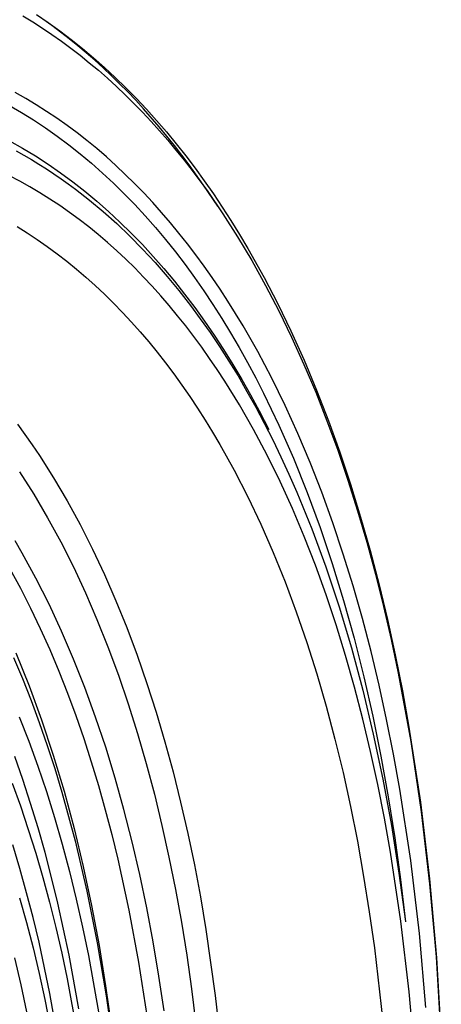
# Model space of a CAD drawing. Header units: millimetres. Extents: x -2637 to -1637, y 678 to 1678.
# Tile 85 of 256: x -2249 to -2234, y 1101 to 1135. Entities that reach past the tile are written whole.
import ezdxf

# ---------------------------------------------------------------- set-up
doc = ezdxf.new("R2010")
doc.units = ezdxf.units.MM
doc.layers.add('Make2D$B.SHOW mini', color=7, linetype='Continuous', true_color=0x000000)

msp = doc.modelspace()

# ---------------------------------------------------------------- linework, layer by layer
at = {"layer": 'Make2D$B.SHOW mini', "color": 18, "lineweight": -3, "true_color": 0x000000}
for points in [[(-2248.705, 1135.3), (-2248.364, 1135.092), (-2248.026, 1134.876), (-2247.692, 1134.651), (-2247.36, 1134.418), (-2247.031, 1134.176), (-2246.705, 1133.925), (-2246.383, 1133.666), (-2246.063, 1133.398), (-2245.748, 1133.121), (-2245.435, 1132.837), (-2245.126, 1132.543), (-2244.82, 1132.241), (-2244.518, 1131.931), (-2244.22, 1131.613), (-2243.925, 1131.286), (-2243.634, 1130.951), (-2243.347, 1130.608), (-2243.063, 1130.257), (-2242.783, 1129.897), (-2242.236, 1129.155), (-2241.704, 1128.381), (-2241.189, 1127.576), (-2240.69, 1126.741), (-2240.208, 1125.877), (-2239.744, 1124.983), (-2239.296, 1124.062), (-2238.867, 1123.113), (-2238.455, 1122.138), (-2238.061, 1121.137), (-2237.685, 1120.112), (-2237.328, 1119.062), (-2236.989, 1117.99), (-2236.668, 1116.895), (-2236.365, 1115.779), (-2236.081, 1114.643), (-2235.815, 1113.488), (-2235.568, 1112.314), (-2235.128, 1109.917), (-2234.761, 1107.458), (-2234.465, 1104.946), (-2234.239, 1102.39), (-2234.08, 1099.796)], [(-2248.228, 1135.352), (-2247.817, 1135.071), (-2247.412, 1134.779), (-2247.013, 1134.476), (-2246.619, 1134.161), (-2246.232, 1133.834), (-2245.85, 1133.497), (-2245.474, 1133.148), (-2245.104, 1132.789), (-2244.739, 1132.419), (-2244.381, 1132.038), (-2244.028, 1131.646), (-2243.681, 1131.244), (-2243.341, 1130.831), (-2243.006, 1130.408), (-2242.677, 1129.975), (-2242.354, 1129.532), (-2242.037, 1129.079), (-2241.727, 1128.616), (-2241.422, 1128.143), (-2241.123, 1127.661), (-2240.83, 1127.169), (-2240.263, 1126.156), (-2239.785, 1125.235), (-2239.325, 1124.287), (-2238.864, 1123.265), (-2238.425, 1122.216), (-2238.007, 1121.141), (-2237.611, 1120.041), (-2237.235, 1118.917), (-2236.881, 1117.769), (-2236.547, 1116.598), (-2236.235, 1115.404), (-2235.942, 1114.189), (-2235.671, 1112.952), (-2235.42, 1111.694), (-2235.189, 1110.417), (-2234.787, 1107.803), (-2234.465, 1105.115), (-2234.221, 1102.358), (-2234.056, 1099.534)], [(-2241.886, 1128.652), (-2242.378, 1129.386), (-2242.883, 1130.093), (-2243.402, 1130.773), (-2243.934, 1131.425), (-2244.48, 1132.049), (-2244.757, 1132.351), (-2245.038, 1132.645), (-2245.322, 1132.931), (-2245.609, 1133.211), (-2245.898, 1133.483), (-2246.191, 1133.748), (-2246.487, 1134.006), (-2246.786, 1134.256), (-2247.087, 1134.498), (-2247.391, 1134.734), (-2247.698, 1134.962), (-2248.008, 1135.182)], [(-2234.596, 1100.617), (-2234.825, 1103.205), (-2235.129, 1105.754), (-2235.511, 1108.254), (-2235.732, 1109.483), (-2235.973, 1110.696), (-2236.235, 1111.891), (-2236.517, 1113.069), (-2236.819, 1114.227), (-2237.143, 1115.364), (-2237.488, 1116.478), (-2237.853, 1117.57), (-2238.24, 1118.637), (-2238.648, 1119.678), (-2239.076, 1120.692), (-2239.525, 1121.678), (-2239.996, 1122.635), (-2240.486, 1123.561), (-2240.997, 1124.456), (-2241.529, 1125.319), (-2241.802, 1125.738), (-2242.08, 1126.148), (-2242.363, 1126.549), (-2242.65, 1126.942), (-2242.943, 1127.326), (-2243.241, 1127.701), (-2243.543, 1128.067), (-2243.849, 1128.424), (-2244.161, 1128.772), (-2244.477, 1129.11), (-2244.797, 1129.439), (-2245.122, 1129.758), (-2245.452, 1130.068), (-2245.785, 1130.368), (-2246.123, 1130.658), (-2246.466, 1130.938), (-2246.812, 1131.209), (-2247.162, 1131.469), (-2247.517, 1131.72), (-2247.875, 1131.96), (-2248.237, 1132.19), (-2248.603, 1132.41), (-2248.973, 1132.62)], [(-2249.176, 1132.172), (-2248.751, 1131.924), (-2248.33, 1131.662), (-2247.915, 1131.386), (-2247.504, 1131.097), (-2247.099, 1130.794), (-2246.7, 1130.478), (-2246.306, 1130.148), (-2245.918, 1129.806), (-2245.536, 1129.45), (-2245.16, 1129.081), (-2244.789, 1128.7), (-2244.425, 1128.306), (-2244.067, 1127.899), (-2243.715, 1127.48), (-2243.369, 1127.049), (-2243.03, 1126.605), (-2242.698, 1126.15), (-2242.372, 1125.683), (-2242.052, 1125.205), (-2241.739, 1124.715), (-2241.433, 1124.214), (-2241.134, 1123.702), (-2240.841, 1123.179), (-2240.556, 1122.646), (-2240.277, 1122.102), (-2239.74, 1120.985), (-2239.232, 1119.829), (-2238.751, 1118.636), (-2238.299, 1117.408), (-2237.875, 1116.146), (-2237.479, 1114.853), (-2237.111, 1113.531), (-2236.771, 1112.182), (-2236.459, 1110.807), (-2236.175, 1109.408), (-2235.917, 1107.988), (-2235.687, 1106.549), (-2235.483, 1105.092), (-2235.306, 1103.618)], [(-2249.179, 1130.936), (-2248.721, 1130.678), (-2248.27, 1130.406), (-2247.826, 1130.118), (-2247.388, 1129.815), (-2246.958, 1129.499), (-2246.535, 1129.168), (-2246.118, 1128.822), (-2245.709, 1128.463), (-2245.307, 1128.09), (-2244.911, 1127.703), (-2244.523, 1127.303), (-2244.142, 1126.889), (-2243.769, 1126.462), (-2243.402, 1126.021), (-2243.043, 1125.568), (-2242.691, 1125.102), (-2242.347, 1124.623), (-2242.009, 1124.132), (-2241.679, 1123.628), (-2241.357, 1123.111), (-2241.042, 1122.583), (-2240.734, 1122.043), (-2240.434, 1121.49), (-2240.097, 1120.839)], [(-2248.946, 1130.579), (-2248.677, 1130.429), (-2248.41, 1130.274), (-2248.146, 1130.114), (-2247.884, 1129.949), (-2247.626, 1129.78), (-2247.37, 1129.605), (-2247.117, 1129.425), (-2246.866, 1129.241), (-2246.374, 1128.858), (-2245.893, 1128.456), (-2245.423, 1128.037), (-2244.964, 1127.6), (-2244.516, 1127.147), (-2244.08, 1126.677), (-2243.655, 1126.191), (-2243.241, 1125.691), (-2242.838, 1125.175), (-2242.494, 1124.71), (-2242.155, 1124.231), (-2241.822, 1123.737), (-2241.496, 1123.229), (-2241.175, 1122.706), (-2240.861, 1122.168), (-2240.554, 1121.616), (-2240.253, 1121.051), (-2239.959, 1120.47), (-2239.671, 1119.876), (-2239.391, 1119.268), (-2239.118, 1118.647), (-2238.594, 1117.363), (-2238.1, 1116.026), (-2237.636, 1114.637), (-2237.204, 1113.198), (-2236.804, 1111.711), (-2236.437, 1110.177), (-2236.104, 1108.599), (-2235.804, 1106.979), (-2235.538, 1105.318), (-2235.306, 1103.619)], [(-2234.964, 1098.66), (-2235.181, 1101.166), (-2235.472, 1103.632), (-2235.838, 1106.051), (-2236.05, 1107.239), (-2236.281, 1108.412), (-2236.533, 1109.569), (-2236.804, 1110.707), (-2237.096, 1111.826), (-2237.407, 1112.924), (-2237.739, 1114.001), (-2238.091, 1115.055), (-2238.464, 1116.085), (-2238.857, 1117.09), (-2239.27, 1118.068), (-2239.704, 1119.019), (-2240.157, 1119.941), (-2240.631, 1120.834), (-2241.124, 1121.695), (-2241.636, 1122.526), (-2241.9, 1122.928), (-2242.168, 1123.323), (-2242.441, 1123.709), (-2242.719, 1124.087), (-2243.001, 1124.456), (-2243.288, 1124.816), (-2243.58, 1125.168), (-2243.876, 1125.51), (-2244.177, 1125.844), (-2244.481, 1126.168), (-2244.791, 1126.484), (-2245.104, 1126.79), (-2245.422, 1127.086), (-2245.744, 1127.374), (-2246.07, 1127.651), (-2246.4, 1127.919), (-2246.734, 1128.178), (-2247.072, 1128.427), (-2247.414, 1128.666), (-2247.76, 1128.895), (-2248.109, 1129.115), (-2248.462, 1129.324), (-2248.819, 1129.524), (-2249.179, 1129.713)], [(-2248.91, 1127.93), (-2248.554, 1127.708), (-2248.202, 1127.476), (-2247.853, 1127.234), (-2247.509, 1126.981), (-2247.169, 1126.718), (-2246.832, 1126.445), (-2246.5, 1126.161), (-2246.172, 1125.867), (-2245.849, 1125.564), (-2245.53, 1125.25), (-2245.215, 1124.926), (-2244.904, 1124.593), (-2244.599, 1124.25), (-2244.298, 1123.897), (-2244.001, 1123.534), (-2243.71, 1123.163), (-2243.423, 1122.782), (-2243.141, 1122.391), (-2242.864, 1121.992), (-2242.592, 1121.583), (-2242.325, 1121.166), (-2242.063, 1120.739), (-2241.806, 1120.304), (-2241.308, 1119.409), (-2240.831, 1118.481), (-2240.374, 1117.521), (-2239.939, 1116.53), (-2239.526, 1115.509), (-2239.134, 1114.46), (-2238.763, 1113.384), (-2238.415, 1112.283), (-2238.088, 1111.156), (-2237.782, 1110.007), (-2237.498, 1108.836), (-2237.236, 1107.644), (-2236.995, 1106.433), (-2236.776, 1105.204), (-2236.577, 1103.959), (-2236.399, 1102.699), (-2236.104, 1100.138)], [(-2248.895, 1121.023), (-2248.634, 1120.664), (-2248.378, 1120.296), (-2248.126, 1119.921), (-2247.635, 1119.147), (-2247.162, 1118.343), (-2246.707, 1117.511), (-2246.27, 1116.65), (-2245.852, 1115.761), (-2245.452, 1114.847), (-2245.071, 1113.907), (-2244.709, 1112.943), (-2244.366, 1111.955), (-2244.042, 1110.945), (-2243.737, 1109.914), (-2243.45, 1108.864), (-2243.183, 1107.794), (-2242.934, 1106.706), (-2242.704, 1105.602), (-2242.493, 1104.482), (-2242.3, 1103.347), (-2241.969, 1101.039), (-2241.708, 1098.687)], [(-2248.823, 1119.354), (-2248.324, 1118.568), (-2247.844, 1117.75), (-2247.382, 1116.902), (-2246.94, 1116.025), (-2246.517, 1115.119), (-2246.113, 1114.186), (-2245.729, 1113.227), (-2245.365, 1112.243), (-2245.02, 1111.235), (-2244.695, 1110.203), (-2244.39, 1109.151), (-2244.104, 1108.077), (-2243.838, 1106.984), (-2243.592, 1105.873), (-2243.365, 1104.746), (-2243.158, 1103.602), (-2242.97, 1102.444), (-2242.8, 1101.272), (-2242.517, 1098.893)], [(-2243.765, 1100.499), (-2243.946, 1101.715), (-2244.147, 1102.916), (-2244.37, 1104.1), (-2244.614, 1105.265), (-2244.88, 1106.412), (-2245.167, 1107.538), (-2245.476, 1108.641), (-2245.807, 1109.721), (-2246.16, 1110.776), (-2246.535, 1111.805), (-2246.932, 1112.806), (-2247.35, 1113.779), (-2247.79, 1114.721), (-2248.251, 1115.632), (-2248.733, 1116.51), (-2248.981, 1116.936)], [(-2249.162, 1115.964), (-2248.795, 1115.285), (-2248.44, 1114.586), (-2248.097, 1113.869), (-2247.768, 1113.134), (-2247.451, 1112.382), (-2247.147, 1111.612), (-2246.856, 1110.826), (-2246.578, 1110.024), (-2246.313, 1109.207), (-2246.061, 1108.376), (-2245.822, 1107.53), (-2245.595, 1106.672), (-2245.382, 1105.8), (-2244.994, 1104.022), (-2244.656, 1102.2), (-2244.369, 1100.341)], [(-2249.032, 1112.863), (-2248.72, 1112.119), (-2248.42, 1111.358), (-2248.132, 1110.58), (-2247.857, 1109.785), (-2247.594, 1108.973), (-2247.343, 1108.146), (-2247.105, 1107.303), (-2246.879, 1106.446), (-2246.466, 1104.69), (-2246.103, 1102.882), (-2245.79, 1101.027), (-2245.527, 1099.13)], [(-2248.95, 1113.018), (-2248.486, 1111.866), (-2248.051, 1110.674), (-2247.644, 1109.444), (-2247.265, 1108.178), (-2246.916, 1106.877), (-2246.596, 1105.543), (-2246.304, 1104.18), (-2246.042, 1102.788), (-2245.809, 1101.369), (-2245.604, 1099.927)], [(-2248.834, 1110.785), (-2248.501, 1109.934), (-2248.184, 1109.062), (-2247.882, 1108.169), (-2247.597, 1107.257), (-2247.327, 1106.326), (-2247.074, 1105.376), (-2246.836, 1104.41), (-2246.615, 1103.428), (-2246.41, 1102.43), (-2246.047, 1100.392)], [(-2246.752, 1100.569), (-2247.09, 1102.442), (-2247.483, 1104.268), (-2247.701, 1105.161), (-2247.932, 1106.04), (-2248.177, 1106.904), (-2248.435, 1107.753), (-2248.708, 1108.586), (-2248.994, 1109.401)], [(-2249.083, 1108.466), (-2248.793, 1107.665), (-2248.518, 1106.847), (-2248.256, 1106.013), (-2248.009, 1105.162), (-2247.775, 1104.296), (-2247.555, 1103.416), (-2247.349, 1102.522), (-2247.157, 1101.615), (-2246.813, 1099.764)], [(-2247.438, 1099.275), (-2247.763, 1101.109), (-2248.142, 1102.896), (-2248.352, 1103.77), (-2248.575, 1104.631), (-2248.811, 1105.477), (-2249.062, 1106.308)], [(-2248.821, 1104.454), (-2248.578, 1103.588), (-2248.349, 1102.707), (-2248.135, 1101.811), (-2247.935, 1100.901), (-2247.579, 1099.043)], [(-2248.565, 1100.467), (-2248.767, 1101.415), (-2248.984, 1102.348)]]:
    msp.add_lwpolyline(points, dxfattribs=at)

doc.saveas('drawing.dxf')
